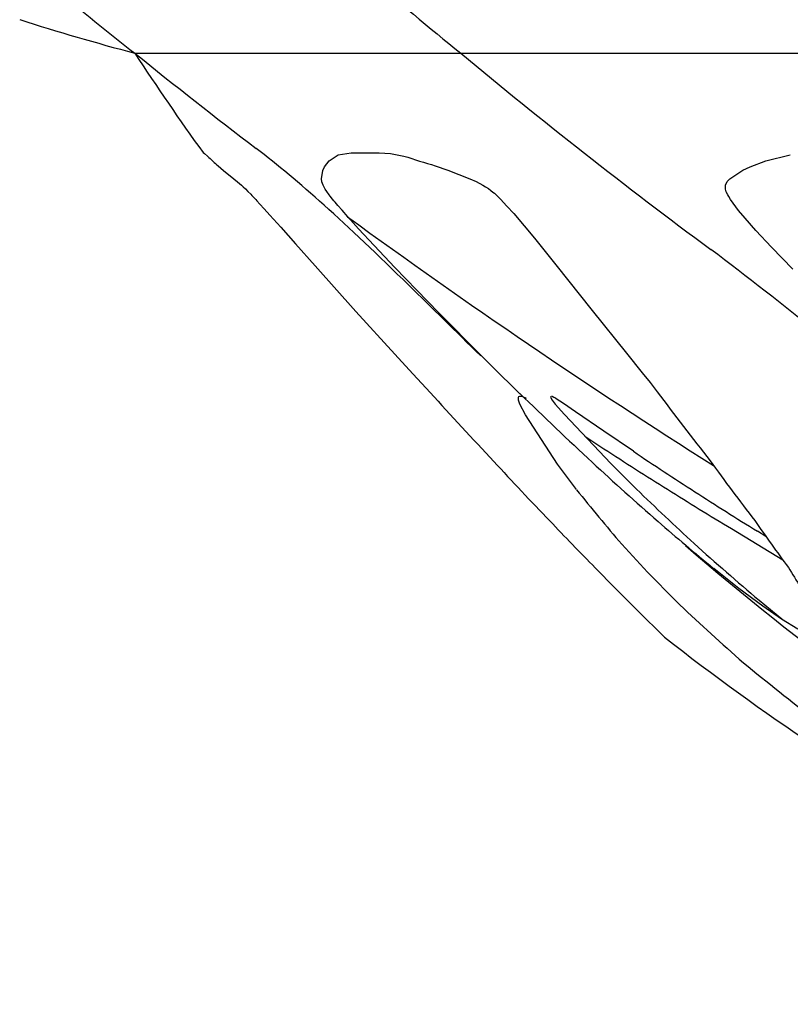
# Model space of a CAD drawing. Header units: millimetres. Extents: x 1250 to 1725, y 0 to 1655.
# Tile 129 of 256: x 1280 to 1295, y 1139 to 1158. Entities that reach past the tile are written whole.
import ezdxf

# ---------------------------------------------------------------- set-up
doc = ezdxf.new("R2010")
doc.units = ezdxf.units.MM
doc.header["$MEASUREMENT"] = 0
doc.layers.add('Crea2D$visibili$tangenti', color=7, linetype='Continuous', true_color=0x000000)

msp = doc.modelspace()

# ---------------------------------------------------------------- linework, layer by layer
at = {"layer": 'Crea2D$visibili$tangenti'}
for p, q in [((1282.245, 1157.292), (1288.485, 1157.292)), ((1288.485, 1157.292), (1300.775, 1157.292)), ((1283.552, 1155.391), (1283.582, 1155.374)), ((1283.582, 1155.374), (1283.638, 1155.323)), ((1285.877, 1155.118), (1285.963, 1155.231)), ((1285.963, 1155.231), (1286.139, 1155.345)), ((1286.139, 1155.345), (1286.387, 1155.386)), ((1286.387, 1155.386), (1286.922, 1155.389)), ((1286.922, 1155.389), (1287.143, 1155.374)), ((1287.143, 1155.374), (1287.395, 1155.324)), ((1294.028, 1155.12), (1294.325, 1155.232)), ((1294.325, 1155.232), (1294.794, 1155.346)), ((1283.843, 1155.137), (1283.945, 1155.05)), ((1283.945, 1155.05), (1284.142, 1154.888)), ((1285.818, 1154.888), (1285.846, 1155.05)), ((1285.846, 1155.05), (1285.877, 1155.118)), ((1287.998, 1155.138), (1288.24, 1155.051)), ((1288.24, 1155.051), (1288.656, 1154.89)), ((1293.637, 1154.89), (1293.888, 1155.052)), ((1293.888, 1155.052), (1294.028, 1155.12)), ((1284.142, 1154.888), (1284.209, 1154.833)), ((1285.826, 1154.833), (1285.818, 1154.888)), ((1288.656, 1154.89), (1288.779, 1154.835)), ((1293.586, 1154.835), (1293.637, 1154.89)), ((1284.209, 1154.833), (1284.285, 1154.767)), ((1284.285, 1154.767), (1284.322, 1154.733)), ((1284.322, 1154.733), (1284.362, 1154.695)), ((1284.362, 1154.695), (1284.41, 1154.648)), ((1285.849, 1154.768), (1285.826, 1154.833)), ((1285.891, 1154.689), (1285.849, 1154.768)), ((1285.922, 1154.643), (1285.891, 1154.689)), ((1288.779, 1154.835), (1288.905, 1154.77)), ((1288.905, 1154.77), (1288.959, 1154.737)), ((1288.959, 1154.737), (1289.014, 1154.7)), ((1289.014, 1154.7), (1289.063, 1154.664)), ((1289.063, 1154.664), (1289.102, 1154.633)), ((1293.555, 1154.69), (1293.556, 1154.77)), ((1293.569, 1154.642), (1293.555, 1154.69)), ((1293.556, 1154.77), (1293.586, 1154.835)), ((1284.41, 1154.648), (1284.465, 1154.592)), ((1284.465, 1154.592), (1284.488, 1154.567)), ((1284.488, 1154.567), (1284.536, 1154.518)), ((1284.536, 1154.518), (1284.561, 1154.491)), ((1284.561, 1154.491), (1284.583, 1154.466)), ((1285.966, 1154.583), (1285.922, 1154.643)), ((1285.988, 1154.554), (1285.966, 1154.583)), ((1286.031, 1154.5), (1285.988, 1154.554)), ((1286.056, 1154.469), (1286.031, 1154.5)), ((1286.079, 1154.442), (1286.056, 1154.469)), ((1289.102, 1154.633), (1289.128, 1154.611)), ((1289.128, 1154.611), (1289.149, 1154.592)), ((1289.149, 1154.592), (1289.173, 1154.57)), ((1289.173, 1154.57), (1289.222, 1154.523)), ((1289.222, 1154.523), (1289.243, 1154.502)), ((1289.243, 1154.502), (1289.37, 1154.366)), ((1293.597, 1154.579), (1293.569, 1154.642)), ((1293.615, 1154.547), (1293.597, 1154.579)), ((1293.647, 1154.494), (1293.615, 1154.547)), ((1293.697, 1154.423), (1293.647, 1154.494)), ((1284.583, 1154.466), (1284.638, 1154.406)), ((1284.638, 1154.406), (1284.72, 1154.316)), ((1284.72, 1154.316), (1284.83, 1154.194)), ((1286.132, 1154.379), (1286.079, 1154.442)), ((1286.212, 1154.287), (1286.132, 1154.379)), ((1286.321, 1154.164), (1286.212, 1154.287)), ((1289.37, 1154.366), (1289.499, 1154.223)), ((1293.805, 1154.283), (1293.697, 1154.423)), ((1293.93, 1154.134), (1293.805, 1154.283)), ((1284.83, 1154.194), (1285.038, 1153.962)), ((1286.53, 1153.932), (1286.321, 1154.164)), ((1289.499, 1154.223), (1289.701, 1153.988)), ((1294.135, 1153.901), (1293.93, 1154.134)), ((1285.038, 1153.962), (1285.323, 1153.642)), ((1286.825, 1153.613), (1286.53, 1153.932)), ((1289.701, 1153.988), (1289.897, 1153.751)), ((1289.897, 1153.751), (1290.306, 1153.241)), ((1294.434, 1153.581), (1294.135, 1153.901)), ((1285.323, 1153.642), (1285.695, 1153.222)), ((1287.222, 1153.194), (1286.825, 1153.613)), ((1294.844, 1153.162), (1294.434, 1153.581)), ((1285.695, 1153.222), (1286.476, 1152.35)), ((1288.064, 1152.323), (1287.222, 1153.194)), ((1290.306, 1153.241), (1291, 1152.37)), ((1286.476, 1152.35), (1287.221, 1151.534)), ((1288.873, 1151.507), (1288.064, 1152.323)), ((1291, 1152.37), (1291.658, 1151.552)), ((1287.221, 1151.534), (1287.566, 1151.158)), ((1289.251, 1151.133), (1288.873, 1151.507)), ((1291.658, 1151.552), (1291.959, 1151.176)), ((1287.566, 1151.158), (1287.739, 1150.971)), ((1289.441, 1150.947), (1289.251, 1151.133)), ((1291.959, 1151.176), (1292.109, 1150.987)), ((1287.739, 1150.971), (1287.899, 1150.798)), ((1289.617, 1150.776), (1289.441, 1150.947)), ((1292.109, 1150.987), (1292.247, 1150.812)), ((1289.589, 1150.654), (1289.591, 1150.711)), ((1289.591, 1150.711), (1289.597, 1150.72)), ((1289.597, 1150.72), (1289.616, 1150.728)), ((1289.616, 1150.728), (1289.629, 1150.729)), ((1289.629, 1150.729), (1289.64, 1150.728)), ((1289.64, 1150.728), (1289.659, 1150.723)), ((1289.691, 1150.71), (1289.713, 1150.7)), ((1289.713, 1150.7), (1289.735, 1150.688)), ((1290.207, 1150.725), (1290.201, 1150.717)), ((1290.203, 1150.708), (1290.236, 1150.652)), ((1290.238, 1150.719), (1290.223, 1150.724)), ((1290.268, 1150.704), (1290.238, 1150.719)), ((1290.286, 1150.694), (1290.268, 1150.704)), ((1289.615, 1150.577), (1289.589, 1150.654)), ((1289.726, 1150.372), (1289.615, 1150.577)), ((1290.236, 1150.652), (1290.293, 1150.578)), ((1290.303, 1150.684), (1290.286, 1150.694)), ((1290.293, 1150.578), (1290.471, 1150.376)), ((1290.332, 1150.666), (1290.303, 1150.684)), ((1290.381, 1150.635), (1290.332, 1150.666)), ((1290.449, 1150.59), (1290.381, 1150.635)), ((1290.681, 1150.431), (1290.449, 1150.59)), ((1290.337, 1149.429), (1289.726, 1150.372)), ((1290.471, 1150.376), (1291.357, 1149.44)), ((1291.222, 1150.059), (1290.681, 1150.431)), ((1290.86, 1149.961), (1291.226, 1149.723)), ((1291.789, 1149.674), (1291.222, 1150.059)), ((1290.7, 1148.939), (1290.337, 1149.429)), ((1291.357, 1149.44), (1291.849, 1148.949)), ((1293.666, 1148.195), (1294.649, 1147.596)), ((1294.328, 1148.041), (1294.163, 1148.144)), ((1292.063, 1147.358), (1291.567, 1147.896)), ((1291.061, 1147.442), (1291.441, 1147.056)), ((1292.604, 1146.809), (1292.063, 1147.358)), ((1293.811, 1147.049), (1293.327, 1147.432)), ((1291.441, 1147.056), (1291.78, 1146.714)), ((1294.266, 1146.71), (1293.811, 1147.049)), ((1294.195, 1146.823), (1294.631, 1146.465)), ((1291.78, 1146.714), (1292.031, 1146.464)), ((1294.628, 1146.461), (1294.266, 1146.71)), ((1292.031, 1146.464), (1292.223, 1146.274)), ((1294.938, 1146.272), (1294.628, 1146.461)), ((1292.223, 1146.274), (1292.341, 1146.158)), ((1292.341, 1146.158), (1292.383, 1146.117))]:
    msp.add_line(p, q, dxfattribs=at)
for centre, radius, start, end in [((1343.809, 1207.16), 65.869, 221.46546, 229.20718), ((1331.401, 1210.328), 68.225, 227.07833, 231.02122), ((1325.331, 1212.21), 69.803, 230.28273, 231.88463), ((1294.635, 1203.93), 48.255, 252.3961, 255.1228), ((1325.206, 1185.425), 51.353, 213.2191, 215.7932), ((1348.963, 1239.963), 106.234, 231.0958, 232.68757), ((1356.656, 1239.267), 106.617, 230.25276, 233.52352), ((1285.295, 1156.945), 2.319, 224.3839, 231.2209), ((1293.297, 1173.41), 19.024, 251.9289, 253.8274), ((1360.15, 1255.286), 125.208, 233.86665, 237.74389), ((1234.228, 1075.576), 97.797, 49.79831, 52.86044), ((1338.949, 1196.837), 68.744, 222.04601, 223.54116), ((1346.706, 1209.605), 81.975, 225.86007, 227.19416), ((1335.77, 1183.21), 54.258, 216.6641, 218.4217), ((1323.2, 1198.532), 58.35, 236.77186, 238.18715), ((1324.203, 1197.679), 57.924, 235.97279, 237.36821), ((1325.092, 1182.358), 48.735, 222.4241, 224.2638), ((1332.565, 1194.403), 61.214, 227.23619, 228.82296), ((1322.987, 1170.818), 36.585, 215.6563, 217.889), ((1330.179, 1180.885), 50.786, 218.9794, 220.5099), ((1340.662, 1199.604), 70.347, 226.06036, 227.29921), ((1327.356, 1204.311), 65.453, 237.76283, 239.0211), ((1328.845, 1204.416), 66.101, 237.12836, 238.35329), ((1313.92, 1170.376), 32.38, 222.8776, 225.0937), ((1320.837, 1181.143), 43.511, 228.9506, 230.783), ((1312.967, 1161.153), 22.789, 214.182, 216.9628), ((1324.184, 1184.051), 47.904, 229.047, 249.8161), ((1332.414, 1191.849), 59.059, 228.07712, 229.67415), ((1304.934, 1153.489), 11.833, 210.6837, 214.9415), ((1322, 1177.644), 42.602, 226.3695, 228.5803), ((1320.496, 1181.957), 45.55, 231.8889, 249.7289), ((1321.345, 1178.63), 42.923, 230.1065, 232.4617)]:
    msp.add_arc(centre, radius, start, end, dxfattribs=at)
msp.add_open_spline([(1288.867, 1151.501), (1288.383, 1151.974), (1287.929, 1152.424), (1286.893, 1153.434), (1286.36, 1153.943), (1285.406, 1154.799), (1284.975, 1155.16), (1284.568, 1155.471)], degree=3, knots=[45.94568, 45.94568, 45.94568, 45.94568, 48.704488, 48.704488, 52.483125, 52.483125, 56.022062, 56.022062, 56.022062, 56.022062], dxfattribs=at)

doc.saveas('drawing.dxf')
